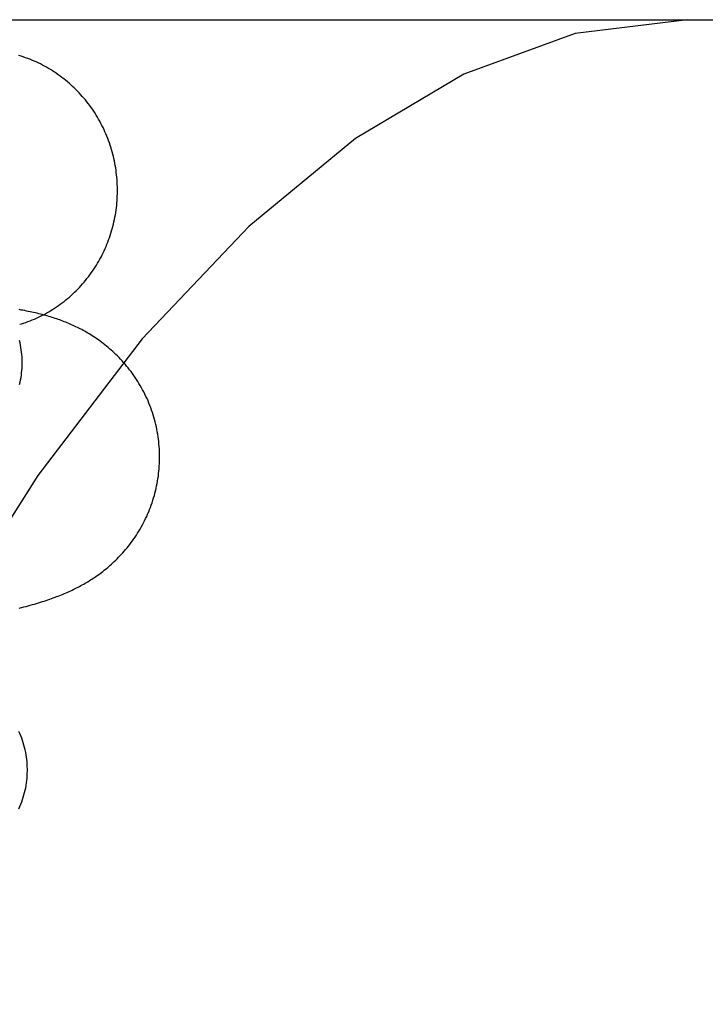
# Model space of a CAD drawing. Header units: inches. Extents: x 0 to 218, y 0 to 141.
# Tile 94 of 114: x 121.3013 to 121.3969, y 52.0965 to 52.2338. Entities that reach past the tile are written whole.
import ezdxf

# ---------------------------------------------------------------- set-up
doc = ezdxf.new("R2010")
doc.units = ezdxf.units.IN
doc.header["$LTSCALE"] = 11.987179
doc.header["$MEASUREMENT"] = 0
doc.linetypes.add('HIDDEN', pattern=[0.2, 0.1, -0.1])
doc.layers.add('DEFAULT_2', color=8, linetype='HIDDEN')

msp = doc.modelspace()

# ---------------------------------------------------------------- linework, layer by layer
at = {"layer": 'DEFAULT_2', "color": 8, "linetype": 'HIDDEN'}
msp.add_line((121.1049, 52.23379), (121.44045, 52.23379), dxfattribs=at)
for points in [[(121.39439, 52.23379), (121.37872, 52.23187), (121.36322, 52.22622), (121.34812, 52.21722), (121.33322, 52.20496), (121.31837, 52.18928), (121.3038, 52.17027), (121.28953, 52.14778), (121.27581, 52.12199), (121.26282, 52.09301), (121.25073, 52.06106), (121.23971, 52.02639), (121.22989, 51.98928), (121.22139, 51.95004), (121.2143, 51.90899), (121.20871, 51.86649), (121.20467, 51.82288), (121.20223, 51.77853), (121.20141, 51.73379)], [(121.31488, 52.21117), (121.31486, 52.2115), (121.31484, 52.21182), (121.3148, 52.21215), (121.31476, 52.21248), (121.31472, 52.21281), (121.31467, 52.21313), (121.31462, 52.21346), (121.31456, 52.21378), (121.31449, 52.2141), (121.31442, 52.21442), (121.31435, 52.21474), (121.31427, 52.21506), (121.31418, 52.21538), (121.31409, 52.2157), (121.314, 52.21601), (121.3139, 52.21632), (121.31379, 52.21664), (121.31368, 52.21694), (121.31356, 52.21725), (121.31344, 52.21756), (121.31331, 52.21786), (121.31318, 52.21816), (121.31305, 52.21846), (121.31291, 52.21875), (121.31276, 52.21905), (121.31261, 52.21934), (121.31245, 52.21963), (121.31229, 52.21991), (121.31213, 52.2202), (121.31196, 52.22048), (121.31179, 52.22075), (121.31161, 52.22103), (121.31142, 52.2213), (121.31124, 52.22156), (121.31105, 52.22183), (121.31085, 52.22209), (121.31065, 52.22235), (121.31045, 52.2226), (121.31024, 52.22285), (121.31002, 52.2231), (121.30981, 52.22334), (121.30959, 52.22358), (121.30936, 52.22382), (121.30913, 52.22405), (121.3089, 52.22428), (121.30867, 52.2245), (121.30843, 52.22472), (121.30819, 52.22493), (121.30794, 52.22514), (121.30769, 52.22535), (121.30744, 52.22555), (121.30718, 52.22575), (121.30692, 52.22594), (121.30666, 52.22613), (121.30639, 52.22632), (121.30612, 52.2265), (121.30585, 52.22667), (121.30558, 52.22684), (121.3053, 52.22701), (121.30502, 52.22717), (121.30474, 52.22732), (121.30446, 52.22747), (121.30417, 52.22762), (121.30388, 52.22776), (121.30359, 52.2279), (121.30329, 52.22803), (121.303, 52.22815), (121.3027, 52.22827), (121.3024, 52.22839), (121.3021, 52.2285), (121.30179, 52.2286), (121.30149, 52.2287), (121.30118, 52.2288)], [(121.30129, 52.19133), (121.30152, 52.1914), (121.30183, 52.1915), (121.30213, 52.1916), (121.30243, 52.19171), (121.30273, 52.19182), (121.30303, 52.19194), (121.30333, 52.19206), (121.30362, 52.19219), (121.30391, 52.19233), (121.3042, 52.19247), (121.30449, 52.19261), (121.30477, 52.19276), (121.30505, 52.19291), (121.30533, 52.19307), (121.30561, 52.19324), (121.30588, 52.19341), (121.30615, 52.19358), (121.30642, 52.19376), (121.30669, 52.19394), (121.30695, 52.19413), (121.30721, 52.19432), (121.30747, 52.19452), (121.30772, 52.19472), (121.30797, 52.19492), (121.30821, 52.19513), (121.30846, 52.19535), (121.30869, 52.19556), (121.30893, 52.19579), (121.30916, 52.19601), (121.30939, 52.19624), (121.30961, 52.19648), (121.30983, 52.19671), (121.31005, 52.19696), (121.31026, 52.1972), (121.31047, 52.19745), (121.31067, 52.1977), (121.31087, 52.19796), (121.31107, 52.19822), (121.31126, 52.19848), (121.31145, 52.19875), (121.31163, 52.19902), (121.31181, 52.19929), (121.31198, 52.19957), (121.31215, 52.19985), (121.31231, 52.20013), (121.31247, 52.20042), (121.31263, 52.2007), (121.31278, 52.20099), (121.31292, 52.20129), (121.31306, 52.20158), (121.3132, 52.20188), (121.31333, 52.20218), (121.31345, 52.20248), (121.31358, 52.20279), (121.31369, 52.20309), (121.3138, 52.2034), (121.31391, 52.20371), (121.31401, 52.20402), (121.3141, 52.20434), (121.31419, 52.20465), (121.31428, 52.20497), (121.31436, 52.20529), (121.31443, 52.20561), (121.3145, 52.20593), (121.31457, 52.20625), (121.31463, 52.20658), (121.31468, 52.2069), (121.31473, 52.20723), (121.31477, 52.20755), (121.31481, 52.20788), (121.31484, 52.20821), (121.31487, 52.20853), (121.31489, 52.20886), (121.3149, 52.20919), (121.31491, 52.20952), (121.31492, 52.20985), (121.31492, 52.21018), (121.31491, 52.21051), (121.3149, 52.21084), (121.31488, 52.21117)], [(121.32076, 52.17396), (121.32074, 52.17428), (121.32071, 52.17462), (121.32067, 52.17497), (121.32063, 52.17532), (121.32059, 52.17566), (121.32053, 52.17601), (121.32047, 52.17635), (121.32041, 52.17669), (121.32034, 52.17703), (121.32026, 52.17737), (121.32018, 52.17771), (121.32009, 52.17804), (121.31999, 52.17838), (121.31989, 52.17871), (121.31979, 52.17904), (121.31968, 52.17936), (121.31956, 52.17969), (121.31944, 52.18001), (121.31931, 52.18033), (121.31918, 52.18065), (121.31904, 52.18096), (121.31889, 52.18128), (121.31874, 52.18158), (121.31859, 52.18189), (121.31843, 52.18219), (121.31827, 52.18249), (121.3181, 52.18279), (121.31792, 52.18308), (121.31775, 52.18337), (121.31757, 52.18365), (121.31738, 52.18393), (121.31719, 52.1842), (121.317, 52.18447), (121.31681, 52.18474), (121.31661, 52.185), (121.3164, 52.18525), (121.3162, 52.18551), (121.31599, 52.18575), (121.31578, 52.186), (121.31557, 52.18623), (121.31535, 52.18646), (121.31514, 52.18669), (121.31492, 52.18691), (121.3147, 52.18712), (121.31448, 52.18733), (121.31426, 52.18753), (121.31404, 52.18773), (121.31382, 52.18793), (121.3136, 52.18811), (121.31338, 52.1883), (121.31316, 52.18847), (121.31294, 52.18865), (121.31272, 52.18881), (121.3125, 52.18898), (121.31228, 52.18914), (121.31206, 52.18929), (121.31184, 52.18944), (121.31162, 52.18958), (121.3114, 52.18972), (121.31119, 52.18986), (121.31098, 52.18999), (121.31077, 52.19011), (121.31056, 52.19023), (121.31035, 52.19035), (121.31014, 52.19047), (121.30994, 52.19058), (121.30974, 52.19068), (121.30953, 52.19079), (121.30933, 52.19089), (121.30913, 52.19099), (121.30893, 52.19108), (121.30873, 52.19117), (121.30853, 52.19127), (121.30832, 52.19135), (121.30812, 52.19144), (121.30792, 52.19153), (121.30771, 52.19161), (121.3075, 52.19169), (121.3073, 52.19177), (121.30709, 52.19185), (121.30688, 52.19193), (121.30667, 52.192), (121.30645, 52.19208), (121.30624, 52.19215), (121.30602, 52.19222), (121.3058, 52.19229), (121.30558, 52.19236), (121.30536, 52.19243), (121.30513, 52.19249), (121.3049, 52.19256), (121.30466, 52.19262), (121.30443, 52.19268), (121.30419, 52.19274), (121.30395, 52.1928), (121.30371, 52.19286), (121.30347, 52.19292), (121.30323, 52.19297), (121.30299, 52.19303), (121.30274, 52.19308), (121.30249, 52.19313), (121.30224, 52.19318), (121.30199, 52.19323), (121.30174, 52.19328), (121.30148, 52.19332), (121.30122, 52.19337)], [(121.30163, 52.18614), (121.30163, 52.18642), (121.30161, 52.18676), (121.30159, 52.1871), (121.30155, 52.18743), (121.30151, 52.18776), (121.30146, 52.1881), (121.3014, 52.18843), (121.30133, 52.18876), (121.30125, 52.18909)], [(121.30127, 52.18294), (121.30134, 52.18326), (121.30141, 52.18359), (121.30147, 52.18391), (121.30152, 52.18423), (121.30156, 52.18456), (121.30159, 52.18488), (121.30161, 52.18521), (121.30163, 52.18553), (121.30164, 52.18586), (121.30163, 52.18614)], [(121.30123, 52.15175), (121.30155, 52.15184), (121.30186, 52.15192), (121.30217, 52.152), (121.30247, 52.15208), (121.30277, 52.15216), (121.30306, 52.15225), (121.30335, 52.15233), (121.30363, 52.15241), (121.30391, 52.1525), (121.30418, 52.15258), (121.30445, 52.15267), (121.30472, 52.15275), (121.30498, 52.15284), (121.30523, 52.15292), (121.30548, 52.15301), (121.30573, 52.15309), (121.30597, 52.15318), (121.30621, 52.15327), (121.30644, 52.15336), (121.30667, 52.15344), (121.30689, 52.15353), (121.30712, 52.15362), (121.30734, 52.15371), (121.30755, 52.1538), (121.30777, 52.1539), (121.30798, 52.15399), (121.3082, 52.15409), (121.30841, 52.15418), (121.30862, 52.15428), (121.30882, 52.15438), (121.30903, 52.15448), (121.30923, 52.15458), (121.30943, 52.15468), (121.30962, 52.15479), (121.30982, 52.15489), (121.31001, 52.155), (121.31021, 52.15511), (121.3104, 52.15522), (121.31059, 52.15533), (121.31078, 52.15544), (121.31097, 52.15556), (121.31116, 52.15568), (121.31135, 52.1558), (121.31154, 52.15592), (121.31173, 52.15605), (121.31192, 52.15618), (121.31211, 52.15631), (121.3123, 52.15645), (121.31249, 52.15659), (121.31268, 52.15673), (121.31288, 52.15688), (121.31307, 52.15703), (121.31327, 52.15719), (121.31347, 52.15735), (121.31367, 52.15752), (121.31387, 52.1577), (121.31407, 52.15788), (121.31427, 52.15806), (121.31447, 52.15825), (121.31467, 52.15844), (121.31487, 52.15863), (121.31507, 52.15884), (121.31527, 52.15904), (121.31547, 52.15926), (121.31567, 52.15948), (121.31587, 52.1597), (121.31606, 52.15993), (121.31626, 52.16016), (121.31645, 52.1604), (121.31664, 52.16064), (121.31683, 52.16089), (121.31701, 52.16114), (121.3172, 52.1614), (121.31738, 52.16167), (121.31756, 52.16194), (121.31773, 52.16221), (121.31791, 52.16249), (121.31807, 52.16277), (121.31824, 52.16306), (121.3184, 52.16335), (121.31855, 52.16365), (121.31871, 52.16394), (121.31885, 52.16425), (121.319, 52.16455), (121.31913, 52.16486), (121.31927, 52.16518), (121.3194, 52.16549), (121.31952, 52.16581), (121.31964, 52.16613), (121.31975, 52.16646), (121.31986, 52.16679), (121.31996, 52.16712), (121.32006, 52.16745), (121.32015, 52.16778), (121.32023, 52.16812), (121.32031, 52.16845), (121.32038, 52.16879), (121.32045, 52.16913), (121.32051, 52.16947), (121.32057, 52.16982), (121.32062, 52.17016), (121.32066, 52.17051), (121.3207, 52.17085), (121.32073, 52.1712), (121.32075, 52.17155), (121.32077, 52.1719), (121.32079, 52.17224), (121.32079, 52.17259), (121.32079, 52.17294), (121.32079, 52.17329), (121.32078, 52.17364), (121.32076, 52.17396)], [(121.30236, 52.12935), (121.30235, 52.12963), (121.30233, 52.12997), (121.30231, 52.13031), (121.30227, 52.13065), (121.30223, 52.13098), (121.30218, 52.13132), (121.30212, 52.13165), (121.30205, 52.13198), (121.30197, 52.13231), (121.30188, 52.13264), (121.30178, 52.13297), (121.30168, 52.1333), (121.30157, 52.13362), (121.30144, 52.13394), (121.30131, 52.13426), (121.30117, 52.13458)], [(121.30117, 52.12379), (121.30131, 52.12411), (121.30144, 52.12443), (121.30157, 52.12475), (121.30168, 52.12507), (121.30178, 52.1254), (121.30188, 52.12573), (121.30197, 52.12605), (121.30205, 52.12638), (121.30212, 52.12672), (121.30218, 52.12705), (121.30223, 52.12738), (121.30227, 52.12772), (121.30231, 52.12805), (121.30233, 52.12839), (121.30235, 52.12872), (121.30236, 52.12906), (121.30236, 52.12935)]]:
    msp.add_lwpolyline(points, dxfattribs=at)

doc.saveas('drawing.dxf')
